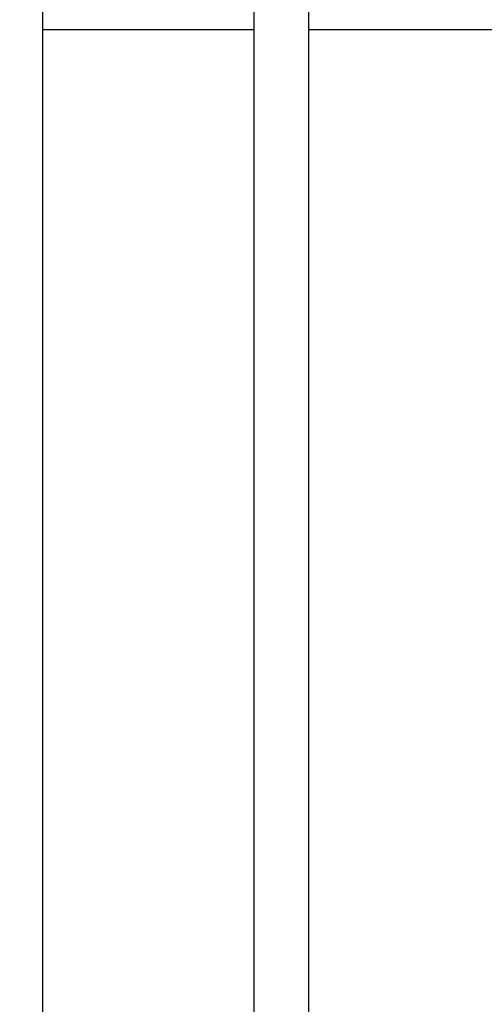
# Model space of a CAD drawing. Header units: inches. Extents: x 24 to 1128, y -69 to 748.
# Tile 71 of 256: x 132 to 141, y 247 to 266. Entities that reach past the tile are written whole.
import ezdxf

# ---------------------------------------------------------------- set-up
doc = ezdxf.new("R2010")
doc.units = ezdxf.units.IN
doc.header["$LTSCALE"] = 32
doc.header["$MEASUREMENT"] = 0
doc.layers.add('Dimension (ANSI)', color=7, linetype='Continuous', lineweight=25)
doc.layers.add('Visible (ANSI)', color=7, linetype='Continuous', lineweight=30)
doc.styles.add('Note Text (ANSI)', font='tahoma.ttf')
doc.dimstyles.new('SB Fraction-16 (ANSI)', dxfattribs={"dimscale": 32, "dimtxt": 0.125, "dimasz": 0.098425, "dimexe": 0.125, "dimexo": 0.0625, "dimgap": 0.031496, "dimtad": 0, "dimtih": 1, "dimtoh": 1, "dimdec": 4, "dimrnd": 1e-08, "dimzin": 0, "dimdsep": 46, "dimlunit": 5, "dimtxsty": 'Note Text (ANSI)', "dimcen": 0.09, "dimdle": 0.393701, "dimclrd": 256, "dimclre": 256, "dimclrt": 256, "dimadec": 0, "dimazin": 3, "dimtfac": 0.96, "dimtofl": 0, "dimtmove": 0, "dimatfit": 3, "dimfxl": 1, "dimfrac": 2, "dimtolj": 1, "dimtzin": 12, "dimlwd": -1, "dimlwe": -1, "dimarcsym": 0})

# ---------------------------------------------------------------- blocks, each defined once
blk = doc.blocks.new('*D15')
at = {"layer": 'Defpoints', "color": 0, "transparency": 16777216}
for p in [(159.29, 460.484), (67.957, 170.772), (125.165, 170.772)]:
    blk.add_point(p, dxfattribs=at)
at = {"layer": 'Dimension (ANSI)', "transparency": 16777216}
for p, q in [((157.29, 460.484), (63.957, 460.484)), ((67.957, 457.334), (67.957, 323.161)), ((67.957, 173.922), (67.957, 316.095)), ((123.165, 170.772), (63.957, 170.772))]:
    blk.add_line(p, q, dxfattribs=at)
for points in [[(67.432, 457.334), (68.482, 457.334), (67.957, 460.484)], [(67.432, 173.922), (68.482, 173.922), (67.957, 170.772)]]:
    blk.add_solid(points, dxfattribs=at)
at = {"layer": 'Dimension (ANSI)', "transparency": 16777216, "insert": (55.77, 322.153), "char_height": 4, "attachment_point": 1, "style": 'Note Text (ANSI)'}
blk.add_mtext('\\A1;289 11/16', dxfattribs=at)

msp = doc.modelspace()

# ---------------------------------------------------------------- linework, layer by layer
at = {"layer": 'Visible (ANSI)'}
for p, q in [((132.40611, 289.68702), (132.40611, 245.0542)), ((136.46111, 288.55292), (136.46111, 245.0542)), ((137.51111, 286.73426), (137.51111, 245.0542)), ((132.40611, 265.54617), (136.46111, 265.54617)), ((137.51111, 265.54617), (141.56611, 265.54617))]:
    msp.add_line(p, q, dxfattribs=at)

# ---------------------------------------------------------------- dimensions: what is measured, and where the dimension line sits
at = {"layer": 'Dimension (ANSI)'}
dim = msp.add_linear_dim(base=(67.95681, 170.77197), p1=(159.29037, 460.48367), p2=(125.16537, 170.77197), angle=270, dimstyle='SB Fraction-16 (ANSI)', override={"dimgap": 0.031496, "dimdec": 4, "dimtol": 0, "dimlim": 0, "dimtp": 0, "dimtm": 0, "dimtdec": 2, "dimatfit": 1}, dxfattribs=at)
dim.commit()
dim.dimension.update_dxf_attribs({"geometry": '*D15', "text_midpoint": (67.95681, 319.62782), "dimtype": 160})

doc.saveas('drawing.dxf')
